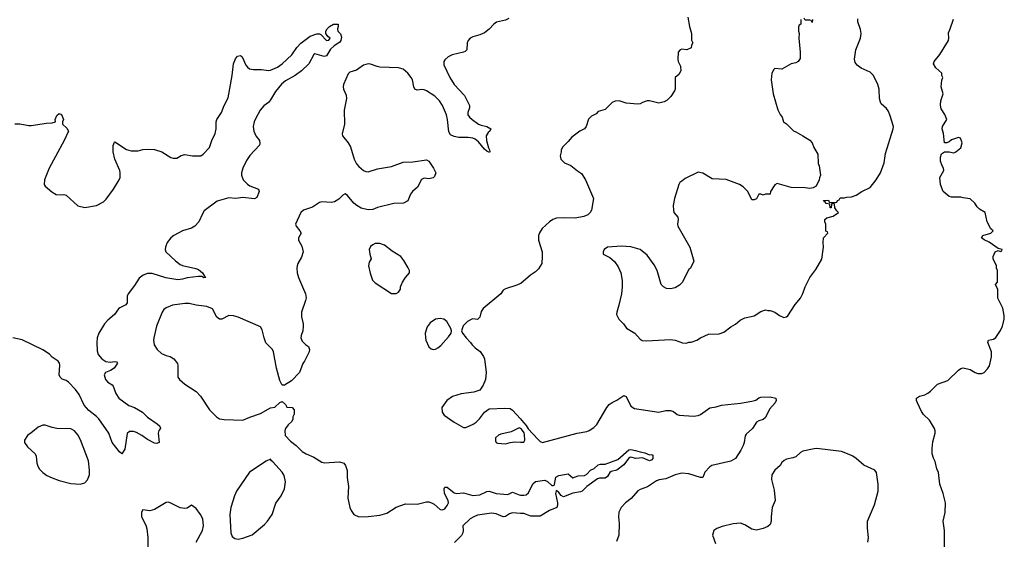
# Model space of a CAD drawing. Header units: inches. Extents: x 1449094 to 1618372, y 389908 to 534307.
# Tile 114 of 256: x 1505690 to 1514164, y 451878 to 456369. Entities that reach past the tile are written whole.
import ezdxf

# ---------------------------------------------------------------- set-up
doc = ezdxf.new("R2010")
doc.units = ezdxf.units.IN
doc.header["$MEASUREMENT"] = 0
doc.layers.add('B5405', color=7, linetype='Continuous')
doc.layers.add('B5415', color=7, linetype='Continuous')

msp = doc.modelspace()

# ---------------------------------------------------------------- linework, layer by layer
at = {"layer": 'B5405', "color": 5}
for points, elevation in [([(1505647.5, 455472.5), (1505692.5, 455472.5), (1505770, 455457.3), (1505790, 455457.3), (1505922, 455478), (1505970, 455481), (1505998, 455490), (1505994, 455510), (1506010, 455544.7), (1506030, 455562), (1506050, 455552), (1506066, 455510), (1506058, 455490), (1506058, 455470), (1506095.9, 455435.9), (1506110.8, 455410), (1506073, 455330), (1505944.9, 455090), (1505904.9, 454990), (1505900.7, 454950), (1505910, 454936), (1505967.1, 454887.1), (1506003.5, 454863.5), (1506050, 454861), (1506070, 454864.7), (1506090, 454858), (1506190, 454767.3), (1506250, 454750.7), (1506350, 454770.7), (1506410, 454800.7), (1506435.2, 454824.8), (1506497.6, 454910), (1506547.3, 454990), (1506554.5, 455010), (1506555.3, 455050), (1506550.8, 455070), (1506508.8, 455168.8), (1506493.6, 455230), (1506493.2, 455286.8), (1506504.7, 455315.3), (1506510, 455318), (1506610, 455252.7), (1506650, 455239.1), (1506710, 455239.1), (1506749.7, 455250.3), (1506786.5, 455253.5), (1506850.2, 455250.2), (1506912.1, 455232.1), (1506990, 455183), (1507010, 455177.1), (1507042, 455178), (1507079.5, 455200.5), (1507110, 455208.4), (1507175.9, 455195.9), (1507250, 455197), (1507269.5, 455210), (1507324.7, 455270), (1507345.1, 455330), (1507373.3, 455390), (1507380.7, 455430), (1507379.8, 455490), (1507386, 455510), (1507426.6, 455570), (1507450, 455630.5), (1507484, 455696), (1507518.3, 455890), (1507529.6, 455990), (1507546.7, 456033.3), (1507566, 456054), (1507590, 456060.7), (1507606, 456050), (1507637.7, 455977.7), (1507650, 455960.7), (1507667.4, 455947.4), (1507701.7, 455941.7), (1507770, 455941.3), (1507830, 455930.4), (1507850, 455934), (1507910, 455959.6), (1507950, 455987.7), (1508033.5, 456066.5), (1508075.3, 456130), (1508110, 456167.4), (1508190, 456227.2), (1508247.3, 456247.3), (1508270, 456246.8), (1508282, 456242), (1508330, 456191.3), (1508350, 456192), (1508362, 456210), (1508343.2, 456223.2), (1508324, 456250), (1508326, 456270), (1508337.6, 456290), (1508356.2, 456310), (1508390, 456331.7), (1508431.3, 456330), (1508431, 456310), (1508424, 456290), (1508426.8, 456270), (1508450, 456246.8), (1508459, 456219), (1508454.6, 456190), (1508445.1, 456174.9), (1508396.1, 456143.9), (1508365.1, 456114.9), (1508330, 456058.4), (1508310, 456051.6), (1508230, 456075.3), (1508222, 456070), (1508177.3, 455990), (1508114.6, 455930), (1508059.5, 455890), (1507976.9, 455843.1), (1507944.7, 455815.3), (1507890.2, 455750), (1507850, 455679.6), (1507830, 455656.9), (1507792.3, 455627.7), (1507759.5, 455590), (1507715.3, 455510), (1507706.7, 455490), (1507700.4, 455450), (1507706.4, 455410), (1507723, 455370), (1507753, 455330), (1507757.5, 455302.5), (1507754, 455290), (1507670, 455199.3), (1507642.4, 455157.6), (1507610.3, 455090), (1507599.5, 455050), (1507599.5, 455030), (1507614, 454990), (1507650, 454952.4), (1507670, 454938.4), (1507744.7, 454910), (1507750.6, 454890), (1507730, 454837.2), (1507710, 454827.8), (1507610, 454839.5), (1507550.4, 454829.6), (1507490, 454834.5), (1507390, 454807.2), (1507278, 454722), (1507262.3, 454697.7), (1507231.9, 454630), (1507196.1, 454590), (1507170, 454574.6), (1507092.2, 454550), (1507017.1, 454510), (1506990, 454489.6), (1506958.9, 454450), (1506943.6, 454410), (1506941.7, 454390), (1506948.9, 454370), (1507030, 454291.6), (1507070, 454262.3), (1507092, 454252), (1507207.3, 454227.3), (1507230, 454217.7), (1507263.8, 454190), (1507279.6, 454159.6), (1507290.9, 454149.1), (1507274, 454146), (1507256.6, 454156.6), (1507230, 454158.9), (1507132.8, 454147.2), (1507090, 454134.8), (1507050, 454130.6), (1506947.6, 454147.6), (1506830, 454183.4), (1506790, 454182.8), (1506753, 454170), (1506717.8, 454142.2), (1506679.5, 454080.5), (1506624.9, 454010), (1506614.4, 453990), (1506614.4, 453930), (1506604.8, 453915.2), (1506551.6, 453888.4), (1506541.1, 453878.9), (1506507.2, 453830), (1506450, 453781), (1506421.3, 453750), (1506370.2, 453670), (1506358.2, 453630), (1506352.6, 453590), (1506357.4, 453517.4), (1506366.5, 453486.5), (1506396.5, 453450), (1506430, 453426.7), (1506470, 453420.2), (1506510, 453424.9), (1506522.5, 453422.5), (1506531.9, 453411.9), (1506503.1, 453370), (1506470.9, 453349.1), (1506428.8, 453330), (1506418, 453310), (1506429.3, 453270), (1506450, 453246.9), (1506484.6, 453224.6), (1506493.8, 453213.8), (1506516.5, 453150), (1506543.7, 453110), (1506630, 453047.6), (1506677.3, 453030), (1506747.7, 452990), (1506790, 452948.2), (1506874, 452890), (1506894.8, 452870), (1506901, 452850), (1506888.1, 452831.9), (1506880.7, 452810), (1506890.7, 452729.3), (1506870, 452721.2), (1506850, 452723.7), (1506790, 452755.1), (1506742, 452790), (1506694.3, 452814.3), (1506670, 452823.9), (1506635.8, 452824.2), (1506614.6, 452805.4), (1506593.8, 452670), (1506570, 452632.3), (1506550, 452649.3), (1506486.2, 452730), (1506456.1, 452810), (1506371.4, 452931.4), (1506352.3, 452952.3), (1506284.6, 453004.6), (1506244.4, 453050), (1506200.8, 453140.8), (1506170, 453186.3), (1506110, 453247.8), (1506090, 453261.3), (1506055.2, 453275.2), (1506037, 453290), (1506029.7, 453310), (1506034.5, 453394.5), (1506031.5, 453411.5), (1506021.2, 453430), (1505970, 453464.5), (1505947, 453490), (1505890, 453525.4), (1505710, 453613.1), (1505630, 453630.8)], 620), ([(1509900.6, 456379.4), (1509870, 456365.3), (1509792.2, 456347.8), (1509769.4, 456330.6), (1509731.8, 456288.2), (1509690, 456255.4), (1509650, 456237.7), (1509590, 456222), (1509568.4, 456210), (1509548.9, 456190), (1509542.3, 456170), (1509537, 456110), (1509524.5, 456095.5), (1509510, 456088.5), (1509412, 456068), (1509378.8, 456050), (1509350, 456024), (1509340.7, 456010), (1509339.8, 455979.8), (1509390.6, 455870), (1509430, 455810.7), (1509517.7, 455717.7), (1509561.6, 455630), (1509560.5, 455610), (1509547.7, 455570), (1509548.2, 455550), (1509561.6, 455530), (1509583.8, 455510), (1509639.1, 455470), (1509660.5, 455460.5), (1509711, 455450), (1509744.7, 455430), (1509736, 455410), (1509722.3, 455397.7), (1509705.3, 455370), (1509707.4, 455330), (1509724.6, 455264.6), (1509733.7, 455250), (1509737.3, 455230), (1509733.8, 455226.2), (1509710, 455236.2), (1509690, 455253.6), (1509637.8, 455317.8), (1509610, 455340.5), (1509590, 455349.6), (1509550, 455354.5), (1509470, 455356), (1509430, 455362.7), (1509398, 455378), (1509383.9, 455403.9), (1509372.7, 455510), (1509363.9, 455550), (1509329.1, 455630), (1509302.6, 455670), (1509264.2, 455710), (1509190, 455757.2), (1509170, 455766), (1509150, 455768.4), (1509110, 455763), (1509091.2, 455771.2), (1509081.3, 455790), (1509069.6, 455850), (1509058.9, 455870), (1509030, 455909.5), (1508990, 455942.4), (1508950, 455955.8), (1508790, 455960.4), (1508765.3, 455965.3), (1508710, 455987.6), (1508690, 455989.6), (1508650, 455977), (1508590, 455935.1), (1508530, 455917), (1508517.2, 455902.8), (1508477, 455810), (1508474, 455790), (1508477.4, 455770), (1508499.2, 455719.2), (1508503.7, 455690), (1508483.2, 455590), (1508485, 455470), (1508465.6, 455385.6), (1508468.7, 455368.7), (1508516.9, 455310), (1508535.7, 455275.7), (1508570, 455168), (1508589.4, 455129.4), (1508610, 455104.9), (1508650, 455070.4), (1508670, 455061.6), (1508690, 455059.3), (1508770, 455084.9), (1508890, 455105.5), (1508990, 455143.8), (1509074.8, 455145.2), (1509190, 455162), (1509210.9, 455150.9), (1509251, 455090), (1509270.8, 455049.2), (1509259.8, 455020.2), (1509250, 455008), (1509210, 454999), (1509170, 455004), (1509147.1, 454992.9), (1509113.7, 454926.3), (1509070.6, 454889.4), (1509053.4, 454866.6), (1509030.5, 454809.5), (1508992, 454790), (1508910, 454786.6), (1508770, 454751.5), (1508730, 454736.3), (1508690, 454732.6), (1508630, 454747.7), (1508591.8, 454770), (1508566.6, 454790), (1508510, 454855.3), (1508490, 454869), (1508470, 454859), (1508436.2, 454823.8), (1508398.3, 454801.7), (1508370, 454796.2), (1508290, 454800.9), (1508270, 454796), (1508210, 454754), (1508132, 454730), (1508110.5, 454709.5), (1508063.8, 454610), (1508068.4, 454590), (1508102, 454550), (1508113, 454530), (1508090.7, 454490), (1508090.6, 454470), (1508119.6, 454419.6), (1508130.3, 454370.3), (1508116.7, 454323.3), (1508084, 454270), (1508077.3, 454250), (1508074, 454230), (1508079.1, 454190), (1508090.5, 454150), (1508148.5, 454010), (1508154.9, 453974.9), (1508150.3, 453950), (1508114, 453850), (1508114.9, 453810), (1508130.6, 453750), (1508130.7, 453730), (1508126, 453690), (1508111.3, 453650), (1508111, 453630), (1508121.4, 453601.4), (1508150, 453571.3), (1508174.4, 453554.4), (1508184.7, 453530), (1508181, 453510), (1508141, 453430), (1508126, 453410), (1508098, 453330), (1508030, 453259), (1507970, 453222), (1507950, 453222), (1507946.8, 453226.8), (1507930, 453262), (1507900.5, 453370), (1507874.7, 453510), (1507865.1, 453530), (1507808, 453588), (1507792.8, 453630), (1507778.2, 453698.2), (1507763.7, 453723.7), (1507570, 453807.6), (1507530, 453819.8), (1507490, 453821.7), (1507430, 453791.2), (1507410, 453789.7), (1507388, 453808), (1507350, 453880.9), (1507301, 453901), (1507210, 453911.6), (1507150, 453924.7), (1507110, 453926.3), (1507004.7, 453910), (1506950, 453889.6), (1506930, 453874), (1506915.8, 453850), (1506867.6, 453730), (1506843.8, 453630), (1506841.6, 453610), (1506848.2, 453570), (1506874.4, 453530), (1506910, 453495.8), (1506950, 453477.6), (1506984.7, 453470), (1507017.3, 453450), (1507047.3, 453410), (1507052.5, 453392.5), (1507051.1, 453291.1), (1507064.7, 453270), (1507110, 453230.8), (1507210, 453166.8), (1507246.6, 453126.6), (1507322.8, 453010), (1507384, 452950), (1507410, 452933.4), (1507450, 452925.3), (1507610, 452920.7), (1507670, 452948), (1507762, 452978), (1507850, 453027.3), (1507886, 453034), (1507930, 453072), (1507950, 453082), (1507976.9, 453056.9), (1507990, 453034), (1508034, 453030), (1508052, 453010), (1508051.6, 452971.6), (1508042, 452950), (1508042, 452930), (1508032, 452910), (1507999.6, 452880.4), (1507978, 452850), (1507972, 452830), (1507974, 452790), (1508019.6, 452739.6), (1508070, 452704), (1508121.6, 452650), (1508155.5, 452630), (1508222.9, 452602.9), (1508290, 452558), (1508310, 452553.4), (1508443.4, 452563.4), (1508478.8, 452550), (1508493.4, 452530), (1508508.3, 452488.3), (1508508.3, 452428.3), (1508519.1, 452350), (1508513, 452250), (1508530.4, 452170.4), (1508542.8, 452142.8), (1508566.8, 452110), (1508610, 452088.4), (1508690, 452090.3), (1508790, 452103.2), (1508850, 452120.3), (1508930, 452171.7), (1509010, 452199.5), (1509110, 452197.6), (1509190, 452217), (1509210, 452217.4), (1509233.4, 452210), (1509256.4, 452196.4), (1509310, 452150.4), (1509330, 452147.6), (1509350, 452158.3), (1509370, 452185.3), (1509380.2, 452210), (1509378, 452230), (1509344.7, 452290), (1509343.4, 452330), (1509350, 452343.7), (1509355.4, 452344.6), (1509370, 452344.7), (1509430, 452295.9), (1509450, 452290.2), (1509510, 452296.2), (1509590, 452273.4), (1509650, 452279.3), (1509710, 452306.5), (1509730, 452308.2), (1509790, 452290.1), (1509890, 452279.7), (1509930, 452301.8), (1509990, 452277.2), (1510000, 452276.5)], 640), ([(1510000, 454097.5), (1509970, 454082), (1509870, 454053.2), (1509850, 454039), (1509830.8, 454010), (1509678.4, 453881.6), (1509662.4, 453857.6), (1509650, 453808), (1509642, 453798), (1509630, 453789), (1509590, 453793.2), (1509582, 453790), (1509544.7, 453770), (1509507.5, 453732.5), (1509492, 453690), (1509502, 453670), (1509531.3, 453630), (1509570, 453591), (1509582.8, 453570), (1509610, 453542.8), (1509652.5, 453512.5), (1509682.8, 453470), (1509690.6, 453450), (1509704, 453330), (1509698.8, 453270), (1509678.5, 453221.5), (1509650, 453179), (1509598.8, 453161.2), (1509490, 453147.6), (1509416.1, 453123.9), (1509366.8, 453090), (1509322.8, 453030), (1509326.8, 452990), (1509344.1, 452964.1), (1509430, 452902.8), (1509510, 452857.3), (1509530, 452857.3), (1509593.6, 452886.4), (1509617.6, 452902.4), (1509648, 452932), (1509690, 452990.7), (1509730, 453018), (1509864, 453024), (1509910, 453020.7), (1509930, 453006.8), (1510000, 452931.7)], 660), ([(1510000, 452848.9), (1509990, 452854), (1509919.8, 452820.2), (1509830, 452801.2), (1509810, 452793.2), (1509784.7, 452770), (1509783.6, 452743.6), (1509792, 452730), (1509802.8, 452722.8), (1509870, 452717.3), (1509910, 452727.7), (1509950, 452734), (1510000, 452732.1)], 660), ([(1507209.5, 451870.5), (1507262.7, 451970), (1507272.7, 452010), (1507265.2, 452070), (1507245.2, 452110), (1507210, 452159), (1507170, 452188), (1507130, 452162), (1507110, 452159), (1507070, 452166.6), (1506990, 452207.6), (1506970, 452213.6), (1506950, 452211.6), (1506850, 452152.7), (1506810, 452139), (1506750, 452148), (1506738, 452130), (1506737.3, 452090), (1506776.1, 452016.1), (1506784.4, 451984.4), (1506793.1, 451910), (1506791.8, 451830)], 640), ([(1510000, 452118.2), (1509930, 452121.7), (1509905, 452115), (1509870, 452090.8), (1509850, 452087.2), (1509790, 452115.8), (1509750, 452120.3), (1509630, 452102.5), (1509597.4, 452090), (1509567.6, 452070), (1509502.7, 452010), (1509507.6, 451970), (1509505, 451950), (1509491.1, 451928.9), (1509431.1, 451868.9)], 640)]:
    msp.add_lwpolyline(points, dxfattribs=dict(at, elevation=elevation))
for points, elevation in [([(1508790, 454442.9), (1508750, 454440.7), (1508730, 454432), (1508710, 454417), (1508698.3, 454390), (1508702.7, 454350), (1508716.4, 454310), (1508697.7, 454282.3), (1508691.3, 454250), (1508705.4, 454185.4), (1508726.7, 454126.7), (1508750, 454104.4), (1508890, 454012), (1508930, 454012), (1508950, 454022), (1508968, 454050), (1508968.7, 454070), (1508985.2, 454110), (1509009.5, 454150.5), (1509044, 454190), (1509045.2, 454210), (1509033.6, 454233.6), (1508996.6, 454296.6), (1508969.3, 454330), (1508894.9, 454374.9), (1508830, 454427)], 660), ([(1509310, 453796.2), (1509268.5, 453791.5), (1509221.7, 453758.3), (1509195.8, 453724.2), (1509180.4, 453670), (1509181.3, 453630), (1509186.7, 453610), (1509212.6, 453552.6), (1509230, 453536.4), (1509250, 453530.3), (1509270, 453533.1), (1509290, 453543.6), (1509315.1, 453564.9), (1509381.5, 453638.5), (1509402.7, 453670), (1509406, 453690), (1509401.2, 453710), (1509366.6, 453770), (1509339, 453790)], 660), ([(1505910, 452879.3), (1505890, 452879.3), (1505850, 452859.3), (1505800.9, 452819.1), (1505756, 452790), (1505731, 452750), (1505730.8, 452730), (1505757.3, 452690), (1505823, 452630), (1505832.2, 452610), (1505837.6, 452550), (1505845.1, 452525.1), (1505859.9, 452499.9), (1505889.2, 452469.2), (1505924.5, 452444.5), (1505970, 452424.6), (1506030, 452402.6), (1506130, 452375.3), (1506210, 452370.4), (1506250, 452380.4), (1506274.1, 452405.9), (1506289.8, 452450), (1506290.6, 452490.6), (1506281.6, 452570), (1506212.1, 452752.1), (1506190, 452796), (1506162.7, 452830), (1506130, 452847.3), (1506010, 452849.6), (1505970, 452858)], 640), ([(1507850, 452586), (1507810, 452568.7), (1507667.9, 452472.1), (1507557.3, 452310), (1507539.1, 452270), (1507507.7, 452170), (1507497.3, 452110), (1507507, 451950), (1507519.7, 451919.7), (1507541.3, 451901.3), (1507570, 451896.1), (1507610, 451903.6), (1507690, 451934), (1507796.8, 452023.2), (1507822.4, 452050), (1507864.2, 452110), (1507894.5, 452205.5), (1507940.7, 452270), (1507969.6, 452330), (1507977.3, 452390), (1507964.9, 452444.9), (1507950, 452472.3), (1507870, 452562), (1507858, 452570)], 640)]:
    msp.add_lwpolyline(points, close=True, dxfattribs=dict(at, elevation=elevation))
at = {"layer": 'B5415', "color": 5}
for points, elevation in [([(1511440.5, 456390), (1511453.4, 456310), (1511470.7, 456250), (1511471.6, 456191.6), (1511482, 456170), (1511472, 456150), (1511470, 456128), (1511431.1, 456108.9), (1511390, 456115.3), (1511374, 456110), (1511358, 456090), (1511354, 456030), (1511357.3, 456010), (1511377.3, 455970), (1511381, 455930), (1511363.6, 455896.4), (1511332, 455870), (1511330.8, 455770), (1511324.5, 455755.5), (1511292.8, 455707.2), (1511263.5, 455676.5), (1511236.8, 455663.2), (1511190, 455649.5), (1511110, 455669.3), (1511090, 455669.3), (1511050, 455657.2), (1511030, 455645.2), (1511010, 455642.7), (1510910, 455649.2), (1510850, 455669.3), (1510813.7, 455666.3), (1510790, 455656), (1510730, 455595.3), (1510670, 455578), (1510650, 455558), (1510610, 455538), (1510586.4, 455513.6), (1510564.7, 455450), (1510551.3, 455430), (1510510, 455409), (1510441.1, 455358.9), (1510410, 455319), (1510364.5, 455275.5), (1510351, 455250), (1510350.8, 455230), (1510342, 455198), (1510347.5, 455167.5), (1510377.5, 455137.5), (1510432.5, 455112.5), (1510490, 455067.3), (1510526.2, 455046.2), (1510560.5, 454990), (1510627.3, 454830), (1510610, 454728), (1510601, 454710), (1510581, 454690), (1510546.2, 454673.8), (1510470, 454661.6), (1510370, 454663.6), (1510310, 454659.5), (1510278, 454650), (1510250.4, 454629.6), (1510186.8, 454570), (1510164.7, 454535.3), (1510155.5, 454510), (1510154.9, 454470), (1510185.7, 454370), (1510187.4, 454330), (1510182.6, 454270), (1510155.9, 454224.1), (1510130, 454198.7), (1510085.5, 454170), (1510001.7, 454098.3), (1510000, 454097.5)], 660), ([(1512414, 456370), (1512414, 456330), (1512398, 456322), (1512392.7, 456307.3), (1512392, 456270), (1512398, 456250), (1512396, 456210), (1512407.3, 456090), (1512406, 456034), (1512391.3, 456010), (1512370, 455999), (1512330, 455989), (1512250, 455942), (1512190, 455948), (1512179.6, 455940.4), (1512162, 455910), (1512158, 455850), (1512176, 455730), (1512214.4, 455594.4), (1512233.7, 455553.7), (1512251, 455530), (1512264.7, 455490), (1512290, 455471.3), (1512350, 455411.3), (1512370, 455404.7), (1512430.5, 455370.5), (1512490, 455331.3), (1512511.3, 455310), (1512524.7, 455270), (1512558, 455210), (1512562, 455130), (1512571.1, 455111.1), (1512582, 455030), (1512572.7, 455007.3), (1512572, 454990), (1512543.6, 454936.4), (1512519.6, 454920.4), (1512490, 454915.3), (1512450, 454922), (1512330, 454924), (1512210, 454958), (1512190, 454948), (1512182, 454938), (1512152, 454890), (1512150, 454868), (1512110, 454868), (1512090, 454858), (1512070, 454866), (1512050, 454866), (1512030, 454826), (1512010, 454818), (1511990, 454818), (1511958, 454890), (1511917.2, 454930), (1511884, 454950), (1511770, 454994.5), (1511650, 454999), (1511570, 455049), (1511530, 455055.3), (1511416.9, 455003.1), (1511390, 454978), (1511371.6, 454968.4), (1511362, 454950), (1511326.8, 454830), (1511314.8, 454770), (1511316.3, 454730), (1511320.7, 454710), (1511353.4, 454670), (1511358, 454650), (1511350.4, 454610), (1511355.5, 454590), (1511458.8, 454410), (1511490.8, 454290), (1511462, 454230), (1511450, 454218), (1511392.4, 454107.6), (1511370, 454082.7), (1511330, 454060.9), (1511290, 454052.7), (1511255.5, 454055.5), (1511230, 454069), (1511210, 454089), (1511175.1, 454210), (1511150, 454259), (1511090, 454340.9), (1511029.6, 454389.6), (1510950, 454414), (1510870, 454419.6), (1510750, 454409.2), (1510721, 454390), (1510711.3, 454370), (1510712, 454350), (1510770, 454321), (1510810, 454286), (1510842, 454242), (1510863, 454190), (1510875.2, 454124.8), (1510876.3, 454070), (1510870.7, 454010), (1510847.3, 453910), (1510828.1, 453851.9), (1510827.3, 453830), (1510846, 453790), (1510886, 453750), (1510913.7, 453713.7), (1510984.7, 453670), (1511030, 453618), (1511047.9, 453607.9), (1511084.5, 453604.5), (1511290, 453616.4), (1511330.3, 453610.3), (1511393.6, 453586.4), (1511430, 453584.7), (1511450, 453591.3), (1511470, 453591.3), (1511518, 453610), (1511549.5, 453630.5), (1511618.6, 453661.4), (1511710, 453663), (1511750, 453678), (1511810, 453724), (1511851.9, 453748.1), (1511890, 453781), (1511930, 453802), (1512010, 453818), (1512070, 453858), (1512110, 453871.3), (1512130, 453864.7), (1512150, 453864.7), (1512190, 453851.3), (1512230, 453822), (1512265.4, 453805.4), (1512290, 453811.3), (1512300.2, 453819.8), (1512363.2, 453916.8), (1512410, 453971.3), (1512430, 454012), (1512449.3, 454070), (1512489.3, 454150), (1512542.5, 454217.5), (1512593.8, 454306.2), (1512609, 454410), (1512604, 454450), (1512608, 454490), (1512646, 454530), (1512642, 454542), (1512628, 454548), (1512627.3, 454607.3), (1512618, 454630), (1512618, 454650), (1512638, 454662), (1512690, 454678), (1512738, 454710), (1512723.1, 454723.1), (1512706, 454750), (1512702, 454782), (1512690, 454786), (1512678, 454782), (1512674, 454750), (1512670, 454748.7), (1512666, 454750), (1512662, 454782), (1512630, 454786), (1512622, 454802), (1512610, 454806), (1512607.3, 454812.7), (1512650, 454814), (1512658, 454798), (1512670, 454794), (1512710, 454794), (1512722, 454798), (1512727.3, 454812.7), (1512742, 454818), (1512750, 454834), (1512790, 454834), (1512810, 454842), (1512850, 454844.7), (1512890, 454858), (1512938, 454890), (1513010, 454924), (1513061.6, 454990), (1513097.6, 455050), (1513130, 455138), (1513142.3, 455217.7), (1513207, 455430), (1513209.5, 455450), (1513178.4, 455550), (1513163.3, 455583.3), (1513150, 455604), (1513105.6, 455645.6), (1513098, 455658), (1513089, 455690), (1513086, 455770), (1513075.1, 455810), (1513038, 455890), (1513010, 455917), (1512933, 455953), (1512897.5, 455977.5), (1512881.2, 456001.2), (1512874.5, 456030), (1512887.3, 456110), (1512927, 456210), (1512932, 456250), (1512925.6, 456285.6), (1512902, 456350), (1512903.1, 456376.9)], 680), ([(1512514, 456370), (1512510, 456346), (1512502, 456362), (1512490, 456366), (1512450, 456366), (1512442, 456382)], 680), ([(1513648, 451830), (1513648.7, 451970), (1513639, 452050), (1513653.6, 452126.4), (1513659, 452210), (1513639, 452290), (1513609, 452370), (1513598, 452470), (1513583.1, 452503.1), (1513570, 452566), (1513554.6, 452594.6), (1513544, 452630), (1513542, 452678), (1513550, 452734), (1513569.2, 452810), (1513569.2, 452830), (1513564, 452850), (1513521.5, 452921.5), (1513469.6, 452969.6), (1513450, 452995.3), (1513416, 453070), (1513409, 453091), (1513408.7, 453110), (1513433.6, 453126.4), (1513480.2, 453139.8), (1513505.6, 453154.4), (1513530, 453171.3), (1513589.3, 453230.7), (1513678, 453262), (1513770, 453352), (1513790, 453364.7), (1513810, 453371.3), (1513870, 453356), (1513914, 453330), (1513936.4, 453323.6), (1513970, 453322), (1513990, 453332), (1514018, 453362), (1514035.3, 453390), (1514053.6, 453466.4), (1514053.2, 453510), (1514022, 453590), (1514028, 453610), (1514070, 453618), (1514090, 453632), (1514130, 453692), (1514148.7, 453730), (1514164, 453790), (1514163.1, 453823.1), (1514150, 453886), (1514108, 453970), (1514107.3, 454047.3), (1514088, 454090), (1514106, 454110), (1514106, 454210), (1514098, 454230), (1514098, 454250), (1514068, 454310), (1514068.4, 454331.6), (1514086, 454370), (1514110, 454382), (1514130, 454374), (1514142, 454378), (1514146, 454390), (1514110, 454398), (1514034.8, 454454.8), (1513990, 454474), (1513969, 454490), (1513978, 454510), (1514048.9, 454531.1), (1514068, 454550), (1514049.1, 454569.1), (1514015.3, 454630), (1513998, 454710), (1513950, 454738), (1513930, 454758), (1513909.1, 454789.1), (1513870, 454828), (1513810, 454835.3), (1513790, 454842), (1513710, 454842), (1513690, 454848), (1513638, 454890), (1513615.3, 454950), (1513608.7, 455010), (1513644, 455070), (1513642, 455090), (1513628.7, 455110), (1513614, 455150), (1513614.6, 455185.4), (1513624.7, 455215.3), (1513650, 455232), (1513690, 455231.3), (1513730, 455222.8), (1513748, 455230), (1513790, 455264.7), (1513802, 455310), (1513788.4, 455348.4), (1513770, 455354), (1513710, 455335.3), (1513690, 455318), (1513670, 455308), (1513648.7, 455308.7), (1513641.2, 455390), (1513629.3, 455430), (1513633.2, 455450), (1513669, 455510), (1513652.7, 455552.7), (1513622, 455602), (1513613.6, 455633.6), (1513617.2, 455670), (1513637.2, 455730), (1513622, 455790), (1513627.3, 455847.3), (1513635.3, 455870), (1513626, 455890), (1513626, 455910), (1513573.6, 455953.6), (1513555.3, 455990), (1513561.2, 456010), (1513609.7, 456070.3), (1513682.7, 456190), (1513686, 456210), (1513683.7, 456256.3), (1513699.3, 456290), (1513725.4, 456374.6)], 660), ([(1510000, 452931.7), (1510010, 452921), (1510050, 452874), (1510065.9, 452845.9), (1510150, 452756.4), (1510170, 452736.3), (1510190, 452728), (1510488.7, 452810), (1510570, 452822.4), (1510590, 452832.7), (1510630, 452858), (1510656.2, 452883.8), (1510743, 453030), (1510764.5, 453055.5), (1510790, 453074), (1510830, 453092.2), (1510890, 453133), (1510910, 453124), (1510950, 453040.7), (1510981.7, 453021.7), (1511190, 452990.4), (1511250, 453002.8), (1511290, 453004), (1511316.4, 452996.4), (1511349.1, 452969.1), (1511364.4, 452964.4), (1511490, 452954), (1511530, 452961.5), (1511550, 452970.3), (1511630, 453026.2), (1511684.5, 453035.5), (1511730, 453048.9), (1511892.6, 453067.4), (1511990, 453084.9), (1512025.7, 453094.3), (1512050, 453113), (1512070, 453120.4), (1512150, 453120.5), (1512198, 453110), (1512201, 453090), (1512191, 453070), (1512144.5, 453015.5), (1512110, 452942.6), (1512090, 452927.2), (1512050, 452914.5), (1512030, 452902.7), (1511995.5, 452850), (1511941, 452799), (1511934, 452786), (1511925.5, 452730), (1511916, 452704), (1511896.8, 452663.2), (1511850.1, 452589.9), (1511810, 452567.4), (1511647.3, 452530), (1511630, 452518.4), (1511586.4, 452473.6), (1511570, 452427.6), (1511550, 452426.2), (1511450, 452458.6), (1511390, 452463.8), (1511330, 452451), (1511250, 452415.8), (1511193.4, 452406.6), (1511170, 452397.7), (1511093.7, 452346.3), (1511030, 452324.2), (1511010, 452311.6), (1510952.9, 452247.1), (1510902.8, 452210), (1510866, 452170), (1510846.8, 452130), (1510844, 452090), (1510850.5, 452030), (1510846.8, 451930), (1510825.2, 451874.8)], 660), ([(1510000, 452732.1), (1510030, 452731), (1510036.9, 452750), (1510035.5, 452795.5), (1510032.3, 452812.2), (1510010, 452843.7), (1510000, 452848.9)], 660), ([(1510000, 452276.5), (1510030, 452274.3), (1510050, 452279.4), (1510070, 452294), (1510107, 452373), (1510128.1, 452391.9), (1510210, 452403.8), (1510233.7, 452393.7), (1510270, 452357.4), (1510282, 452358), (1510290, 452360.7), (1510292.9, 452367.1), (1510305.4, 452430), (1510330, 452445.8), (1510410, 452458.3), (1510450, 452423.7), (1510497.8, 452442.2), (1510550, 452443.6), (1510570, 452457.4), (1510601.3, 452490), (1510635, 452505), (1510670, 452536), (1510690, 452542.2), (1510730, 452542.3), (1510836.8, 452583.2), (1510933.9, 452666.1), (1510950, 452668.9), (1510990, 452660.2), (1511030, 452647.2), (1511070, 452640.9), (1511110, 452623.8), (1511130, 452626), (1511139.1, 452619.1), (1511138, 452590), (1511130, 452579.3), (1511110, 452569.7), (1511050, 452596.9), (1510991.5, 452591.5), (1510950, 452602.4), (1510941.2, 452598.8), (1510929, 452591), (1510890, 452536.2), (1510830.5, 452490), (1510780.7, 452479.3), (1510769.2, 452470.8), (1510750, 452436.3), (1510730, 452422.5), (1510679.3, 452420.7), (1510663.8, 452416.2), (1510571.4, 452348.6), (1510530.4, 452310), (1510515.8, 452304.2), (1510450, 452293.8), (1510370, 452262), (1510351, 452271), (1510330, 452296.9), (1510310, 452314), (1510307.2, 452312.8), (1510301.7, 452290), (1510318.9, 452210), (1510319.5, 452190), (1510312.4, 452170), (1510250, 452143.5), (1510170, 452094.7), (1510090, 452093.8), (1510030, 452116.8), (1510000, 452118.2)], 640), ([(1512989.7, 451870), (1512996.3, 451910), (1512986, 451990), (1512988, 452050), (1513047.3, 452192.7), (1513079.7, 452310), (1513079.7, 452370), (1513062.9, 452470), (1513049.2, 452490), (1512954.2, 452534.2), (1512889.3, 452590), (1512859.3, 452610), (1512830, 452625.6), (1512762, 452650), (1512550, 452676), (1512527.1, 452672.9), (1512430, 452654), (1512410, 452642), (1512370, 452605.2), (1512344.5, 452595.5), (1512290, 452585.2), (1512270, 452574), (1512250, 452555.3), (1512234.8, 452530), (1512188, 452490), (1512163.1, 452450), (1512160.3, 452410), (1512182.8, 452317.2), (1512191, 452230), (1512167.3, 452170), (1512157.3, 452090), (1512158.8, 452050), (1512150, 452022), (1512130, 452005.2), (1512090, 451989.5), (1512030, 451974.5), (1511990, 451982), (1511930, 452020.9), (1511894.2, 452034.2), (1511830.5, 452029.5), (1511734.4, 452005.6), (1511690, 451988.7), (1511664.7, 451970), (1511651.3, 451930), (1511679.8, 451859.8)], 680)]:
    msp.add_lwpolyline(points, dxfattribs=dict(at, elevation=elevation))

doc.saveas('drawing.dxf')
